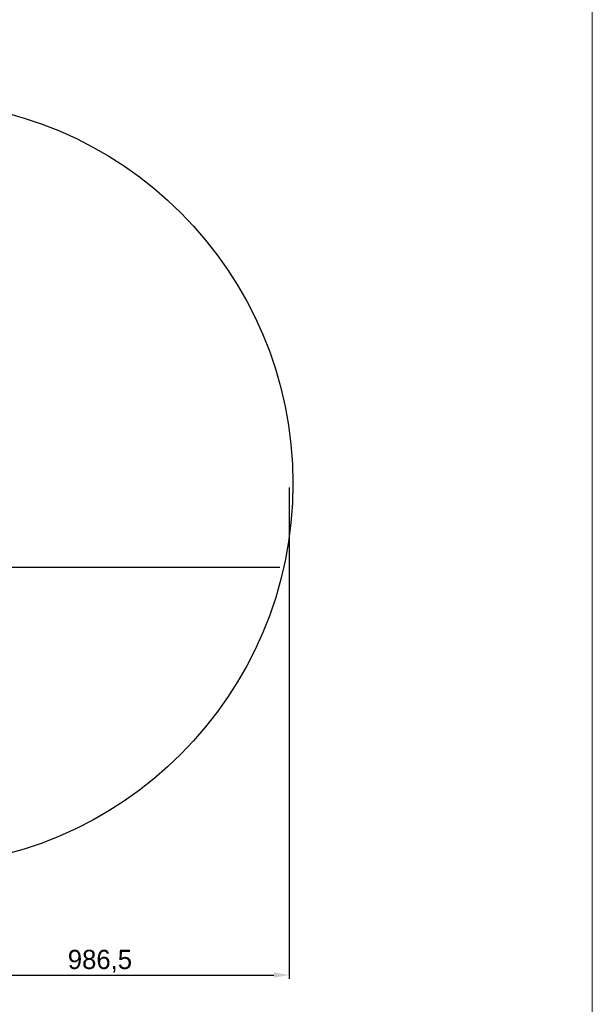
# Model space of a CAD drawing. Header units: millimetres. Extents: x -27 to 8086, y 0 to 7529.
# Tile 44 of 51: x 3705 to 5197, y 3543 to 6105. Entities that reach past the tile are written whole.
import ezdxf

# ---------------------------------------------------------------- set-up
doc = ezdxf.new("R2010")
doc.units = ezdxf.units.MM
doc.header["$LTSCALE"] = 10
doc.header["$PDSIZE"] = -1
doc.linetypes.add('CENTER', pattern=[10.16, 6.35, -1.27, 1.27, -1.27])
doc.layers.add('1轮廓实线层', color=7, linetype='Continuous', lineweight=18)
doc.layers.add('图框层', color=7, linetype='Continuous', lineweight=18)
doc.layers.add('中心线层', color=1, linetype='CENTER')
doc.dimstyles.new('ISO-25', dxfattribs={"dimtxt": 50, "dimasz": 40, "dimexe": 10, "dimexo": 10, "dimgap": 8, "dimtad": 1, "dimdec": 1, "dimtxsty": 'Standard', "dimcen": 2.5, "dimclrd": 1, "dimclre": 1, "dimclrt": 3, "dimadec": 0, "dimazin": 0, "dimtfac": 1, "dimtdec": 1, "dimtmove": 0, "dimatfit": 3, "dimfxl": 1, "dimarcsym": 0})

# ---------------------------------------------------------------- blocks, each defined once
blk = doc.blocks.new('ZwmFrameMain_A4^_^无分区图框^_^portrait')
at = {"layer": '1轮廓实线层'}
blk.add_line((180, 287), (180, 0), dxfattribs=at)
blk = doc.blocks.new('*D189')
at = {"layer": 'Defpoints', "color": 0, "linetype": 'ByBlock', "transparency": 16777216}
for p in [(3420.8, 4898.3), (4407.3, 4898.3), (4407.3, 3619)]:
    blk.add_point(p, dxfattribs=at)
at = {"layer": '中心线层', "color": 1, "linetype": 'ByBlock', "lineweight": -2, "transparency": 16777216}
for p, q in [((3420.8, 4888.3), (3420.8, 3609)), ((4407.3, 4888.3), (4407.3, 3609)), ((3460.8, 3619), (4367.3, 3619))]:
    blk.add_line(p, q, dxfattribs=at)
at = {"layer": '中心线层', "color": 1, "linetype": 'ByBlock', "transparency": 16777216}
for points in [[(3460.8, 3625.7), (3460.8, 3612.4), (3420.8, 3619)], [(4367.3, 3625.7), (4367.3, 3612.4), (4407.3, 3619)]]:
    blk.add_solid(points, dxfattribs=at)
at = {"layer": '中心线层', "color": 3, "linetype": 'ByBlock', "transparency": 16777216, "insert": (3914.1, 3655.1), "char_height": 50, "attachment_point": 5}
blk.add_mtext('986,5', dxfattribs=at)

msp = doc.modelspace()

# ---------------------------------------------------------------- linework, layer by layer
at = {"layer": '中心线层', "color": 4, "linetype": 'ByBlock'}
msp.add_line((3420.84, 4680.78), (4383.06, 4680.78), dxfattribs=at)
msp.add_circle((3420.84, 4898.28), 996, dxfattribs=at)

# ---------------------------------------------------------------- block references
at = {"layer": '图框层', "xscale": 25.35, "yscale": 25.35, "zscale": 25.35}
msp.add_blockref('ZwmFrameMain_A4^_^无分区图框^_^portrait', (633.75, 126.75), dxfattribs=at)

# ---------------------------------------------------------------- dimensions: what is measured, and where the dimension line sits
at = {"layer": '中心线层', "color": 4, "linetype": 'ByBlock'}
dim = msp.add_linear_dim(base=(4407.34, 3619.05), p1=(3420.84, 4898.28), p2=(4407.34, 4898.28), dimstyle='ISO-25', dxfattribs=at)
dim.commit()
dim.dimension.update_dxf_attribs({"geometry": '*D189', "text_midpoint": (3914.09, 3655.14)})

doc.saveas('drawing.dxf')
